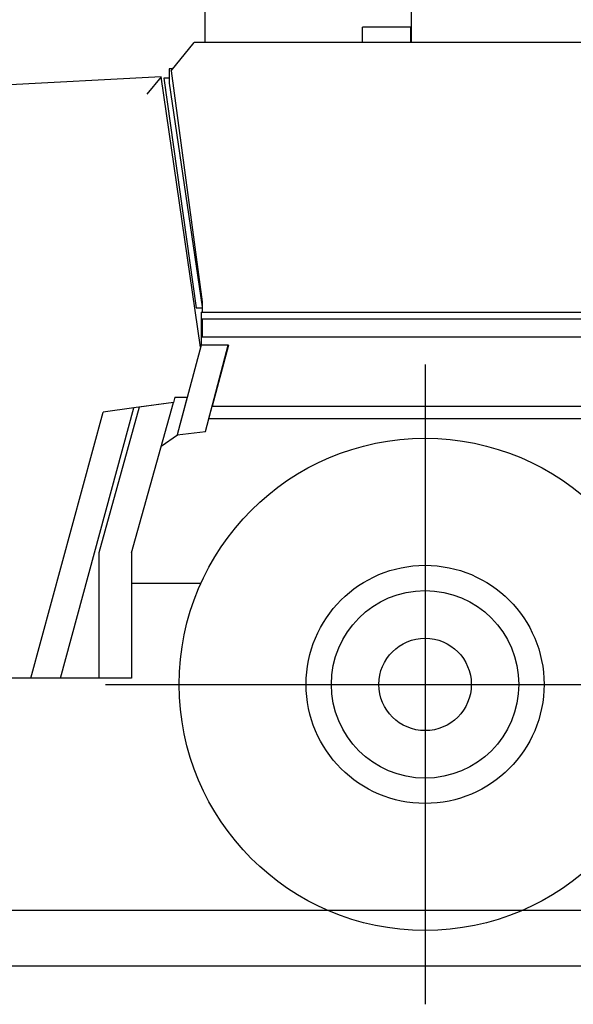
# Model space of a CAD drawing. Extents: x 17270 to 64146, y 4475 to 40036.
# Tile 30 of 53: x 35157 to 36835, y 5241 to 8221. Entities that reach past the tile are written whole.
import ezdxf

# ---------------------------------------------------------------- set-up
doc = ezdxf.new("R2010")
doc.units = 0
doc.layers.get('0').update_dxf_attribs({"linetype": 'CONTINUOUS'})

msp = doc.modelspace()

# ---------------------------------------------------------------- linework, layer by layer
at = {"color": 104, "linetype": 'Continuous'}
for p, q in [((35719.8, 8152), (35719.8, 8387.1)), ((36344.8, 8152), (36344.8, 8387.1)), ((36343.1, 8198.4), (36196.5, 8198.4)), ((36196.5, 8152), (36196.5, 8198.4)), ((36343.1, 8152), (36343.1, 8198.4)), ((35616.4, 8066.5), (35686.4, 8152)), ((37785.8, 8152), (35686.4, 8152)), ((35585.7, 8048.3), (34197, 7975.5)), ((35585.7, 8048.3), (35542.8, 7996)), ((35705.1, 7229.4), (35585.7, 8048.3)), ((35610.2, 8072.1), (35610.2, 8028.8)), ((35621, 8072.1), (35610.2, 8072.1)), ((35616.4, 8066.5), (35710.8, 7367)), ((35610.2, 8044), (35593.8, 8044)), ((35593.8, 8044), (35691.8, 7349)), ((35610.2, 8028.8), (35710.8, 7352.1)), ((35710.8, 7367), (35710.8, 7336)), ((35691.8, 7349), (35710.8, 7349)), ((35706.8, 7336), (35706.8, 7236)), ((35706.8, 7336), (39261.8, 7336)), ((35710.8, 7315.5), (39261.8, 7315.5)), ((35710.8, 7315.5), (35710.8, 7260.5)), ((39261.8, 7260.5), (35710.8, 7260.5)), ((35706.8, 7236), (35634.4, 6964.3)), ((35706.6, 7235.2), (35705.1, 7229.4)), ((35790, 7236), (35706.8, 7236)), ((35720.1, 6975), (35789.6, 7236)), ((35790, 7236), (35740.4, 7051)), ((36385.8, 7177.5), (36385.8, 5240.5)), ((35627.5, 7078), (35623.2, 7062.6)), ((35627.5, 7078), (35664.7, 7078)), ((35664.5, 7078), (35634.1, 6964.3)), ((35280.9, 6228), (35503.7, 7046)), ((35519.9, 7048), (35396.8, 6606.8)), ((35503.7, 7046), (35409.9, 7032.9)), ((35496.1, 6606.8), (35623.2, 7062.6)), ((35623.2, 7062.6), (35503.7, 7046)), ((35623.2, 7062.6), (35519.9, 7048)), ((35730.6, 7014), (35740.5, 7051)), ((35740.4, 7051), (38724, 7051)), ((35190.7, 6228), (35409.9, 7032.9)), ((35730.5, 7014), (38732.9, 7014)), ((35634.4, 6964.3), (35720.1, 6975)), ((35586.3, 6930.2), (35636, 6964.5)), ((35634.1, 6964.3), (35634.4, 6964.4)), ((35396.8, 6606.8), (35396.8, 6228)), ((35496.1, 6606.8), (35496.1, 6228)), ((35706.1, 6514), (35496.1, 6514)), ((35190.7, 6228), (35057.8, 6228)), ((35280.9, 6228), (35190.7, 6228)), ((35396.8, 6228), (35280.9, 6228)), ((35496.1, 6228), (35396.8, 6228)), ((35417.3, 6209), (39004.3, 6209)), ((49931.6, 5524), (33831.4, 5524)), ((50180.3, 5356), (33492.8, 5356))]:
    msp.add_line(p, q, dxfattribs=at)
for radius in [745, 360.5, 284, 140]:
    msp.add_circle((36385.8, 6209), radius, dxfattribs=at)

doc.saveas('drawing.dxf')
